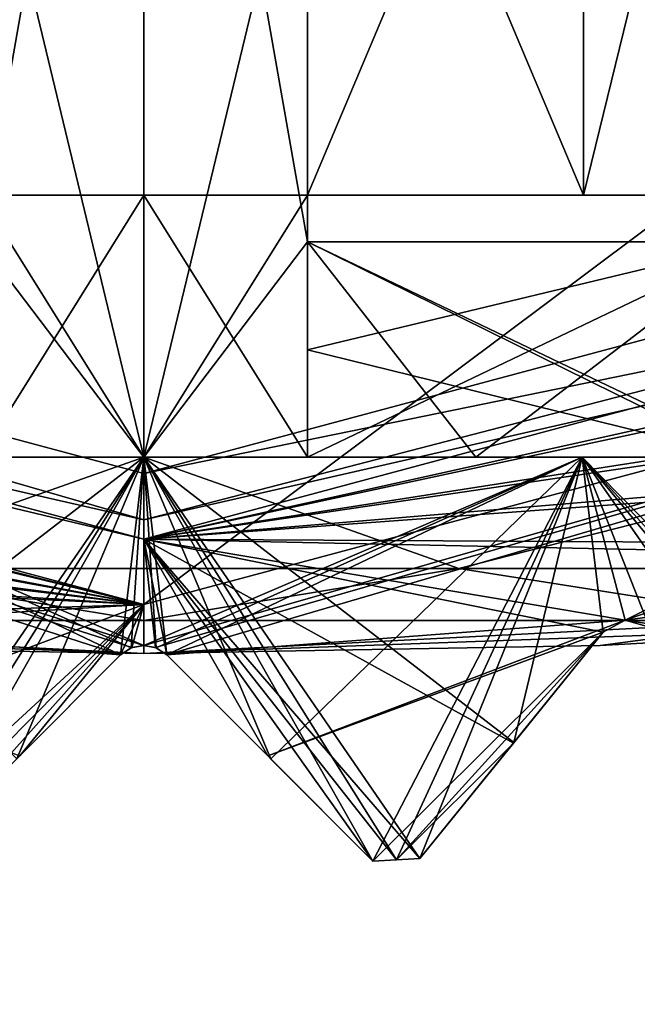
# Model space of a CAD drawing. Header units: millimetres. Extents: x -114 to 114, y -48 to 36.
# Tile 225 of 256: x 70.12 to 72.01, y -15.17 to -12.16. Entities that reach past the tile are written whole.
import ezdxf

# ---------------------------------------------------------------- set-up
doc = ezdxf.new("R2010")
doc.units = ezdxf.units.MM
doc.header["$LTSCALE"] = 65.185185
for name, color, linetype in [('2', 7, 'CONTINUOUS'), ('2786', 7, 'CONTINUOUS'), ('2841', 7, 'CONTINUOUS'), ('2842', 7, 'CONTINUOUS'), ('2932', 7, 'CONTINUOUS'), ('2934', 7, 'CONTINUOUS'), ('2935', 7, 'CONTINUOUS'), ('2964', 7, 'CONTINUOUS'), ('2965', 7, 'CONTINUOUS'), ('3010', 7, 'CONTINUOUS'), ('3011', 7, 'CONTINUOUS'), ('3036', 7, 'CONTINUOUS'), ('3037', 7, 'CONTINUOUS'), ('3038', 7, 'CONTINUOUS'), ('3041', 7, 'CONTINUOUS'), ('3042', 7, 'CONTINUOUS'), ('3214', 7, 'CONTINUOUS'), ('3215', 7, 'CONTINUOUS'), ('3216', 7, 'CONTINUOUS'), ('3217', 7, 'CONTINUOUS'), ('3218', 7, 'CONTINUOUS'), ('3219', 7, 'CONTINUOUS'), ('3220', 7, 'CONTINUOUS'), ('3221', 7, 'CONTINUOUS'), ('3222', 7, 'CONTINUOUS'), ('3223', 7, 'CONTINUOUS'), ('3226', 7, 'CONTINUOUS'), ('3227', 7, 'CONTINUOUS'), ('3228', 7, 'CONTINUOUS'), ('3229', 7, 'CONTINUOUS'), ('3231', 7, 'CONTINUOUS'), ('3232', 7, 'CONTINUOUS'), ('3236', 7, 'CONTINUOUS'), ('3237', 7, 'CONTINUOUS'), ('3286', 7, 'CONTINUOUS'), ('3287', 7, 'CONTINUOUS'), ('3306', 7, 'CONTINUOUS'), ('3308', 7, 'CONTINUOUS'), ('3309', 7, 'CONTINUOUS'), ('3314', 7, 'CONTINUOUS'), ('3315', 7, 'CONTINUOUS'), ('3451', 7, 'CONTINUOUS'), ('3460', 7, 'CONTINUOUS')]:
    doc.layers.add(name, color=color, linetype=linetype)

msp = doc.modelspace()

# ---------------------------------------------------------------- linework, layer by layer
at = {"layer": '2', "linetype": 'CONTINUOUS'}
for points in [[(-11.6345, -6.8483, 92.5), (113, -35, 92.5), (-9.8, 0, 92.5), (-11.6345, -6.8483, 92.5)], [(-9.8, 0, 92.5), (113, -35, 92.5), (21.2746, -6.8475, 92.5), (-9.8, 0, 92.5)], [(29.3258, -4.2309, 92.5), (113, -35, 92.5), (30.7, 0, 92.5), (29.3258, -4.2309, 92.5)], [(113, -35, 92.5), (68.2746, -6.8475, 92.5), (30.7, 0, 92.5), (113, -35, 92.5)], [(25.7254, -6.8475, 92.5), (113, -35, 92.5), (29.3258, -4.2309, 92.5), (25.7254, -6.8475, 92.5)], [(-16.6491, -11.8641, 92.5), (113, -35, 92.5), (-11.6345, -6.8483, 92.5), (-16.6491, -11.8641, 92.5)], [(21.2746, -6.8475, 92.5), (113, -35, 92.5), (25.7254, -6.8475, 92.5), (21.2746, -6.8475, 92.5)], [(68.2746, -6.8475, 92.5), (113, -35, 92.5), (72.7254, -6.8475, 92.5), (68.2746, -6.8475, 92.5)], [(-70.5, -8.7998, 92.5), (113, -35, 92.5), (-67.7807, -8.3691, 92.5), (-70.5, -8.7998, 92.5)], [(113, -35, 92.5), (-23.5, -13.7, 92.5), (-67.7807, -8.3691, 92.5), (113, -35, 92.5)], [(-113, -35, 92.5), (113, -35, 92.5), (-70.5, -8.7998, 92.5), (-113, -35, 92.5)], [(-23.5, -13.7, 92.5), (113, -35, 92.5), (-16.6491, -11.8641, 92.5), (-23.5, -13.7, 92.5)]]:
    msp.add_3dface(points, dxfattribs=at)
at = {"layer": '2786', "linetype": 'CONTINUOUS'}
for points in [[(110.5, -32.5, 90), (-50.5, -32.5, 90), (72.7254, -6.8475, 90), (110.5, -32.5, 90)], [(-50.5, -32.5, 90), (68.2746, -6.8475, 90), (72.7254, -6.8475, 90), (-50.5, -32.5, 90)]]:
    msp.add_3dface(points, dxfattribs=at)
at = {"layer": '2841', "linetype": 'CONTINUOUS'}
msp.add_3dface([(70.5, -13.55, 110), (77.2706, -11.7372, 110), (63.7294, -11.7372, 110), (70.5, -13.55, 110)], dxfattribs=at)
at = {"layer": '2842', "linetype": 'CONTINUOUS'}
for points in [[(77.4751, -12.081, 93), (70.5, -13.95, 93), (76.1249, -9.7428, 93), (77.4751, -12.081, 93)], [(76.1249, -9.7428, 93), (70.5, -13.95, 93), (70.5, -11.25, 93), (76.1249, -9.7428, 93)], [(70.5, -13.95, 93), (63.5249, -12.081, 93), (70.5, -11.25, 93), (70.5, -13.95, 93)]]:
    msp.add_3dface(points, dxfattribs=at)
at = {"layer": '2932', "linetype": 'CONTINUOUS'}
for points in [[(71.6309, -14.3714, 95.6877), (71.3439, -14.7258, 93.8), (71.904, -14.0342, 95.7939), (71.6309, -14.3714, 95.6877)], [(71.904, -14.0342, 95.7939), (71.3439, -14.7258, 93.8), (71.6295, -14.3731, 93.4674), (71.904, -14.0342, 95.7939)], [(71.904, -14.0342, 93.1543), (71.904, -14.0342, 95.7939), (71.6295, -14.3731, 93.4674), (71.904, -14.0342, 93.1543)], [(71.3439, -14.7258, 95.6033), (71.3439, -14.7258, 93.8), (71.6309, -14.3714, 95.6877), (71.3439, -14.7258, 95.6033)]]:
    msp.add_3dface(points, dxfattribs=at)
at = {"layer": '2934', "linetype": 'CONTINUOUS'}
for points in [[(70.1121, -14.4213, 95.5216), (69.8, -14.7334, 93.8), (70.4293, -14.1041, 95.5007), (70.1121, -14.4213, 95.5216)], [(70.4293, -14.1041, 95.5007), (69.8, -14.7334, 93.8), (70.121, -14.4124, 93.4674), (70.4293, -14.1041, 95.5007)], [(70.4293, -14.1041, 93.1543), (70.4293, -14.1041, 95.5007), (70.121, -14.4124, 93.4674), (70.4293, -14.1041, 93.1543)]]:
    msp.add_3dface(points, dxfattribs=at)
at = {"layer": '2935', "linetype": 'CONTINUOUS'}
for points in [[(70.5707, -14.1041, 95.5007), (70.5707, -14.1041, 93.1543), (71.2, -14.7334, 93.8), (70.5707, -14.1041, 95.5007)], [(71.2, -14.7334, 93.8), (70.5707, -14.1041, 93.1543), (70.8791, -14.4125, 93.4675), (71.2, -14.7334, 93.8)], [(70.8879, -14.4213, 95.5216), (70.5707, -14.1041, 95.5007), (71.2, -14.7334, 93.8), (70.8879, -14.4213, 95.5216)], [(71.2, -14.7334, 95.5707), (70.8879, -14.4213, 95.5216), (71.2, -14.7334, 93.8), (71.2, -14.7334, 95.5707)]]:
    msp.add_3dface(points, dxfattribs=at)
at = {"layer": '2964', "linetype": 'CONTINUOUS'}
for points in [[(70.5, -13.95, 93), (77.4751, -12.081, 93), (70.5, -14.0748, 93.1248), (70.5, -13.95, 93)], [(70.5, -14.0748, 93.1248), (77.4751, -12.081, 93), (70.536, -14.0815, 93.1316), (70.5, -14.0748, 93.1248)], [(77.4751, -12.081, 93), (70.5707, -14.1041, 93.1543), (70.536, -14.0815, 93.1316), (77.4751, -12.081, 93)], [(70.5707, -14.1041, 93.1543), (77.4751, -12.081, 93), (71.9712, -13.9977, 93.1248), (70.5707, -14.1041, 93.1543)], [(77.4751, -12.081, 93), (72.0446, -14.0194, 93.1543), (71.9712, -13.9977, 93.1248), (77.4751, -12.081, 93)], [(70.8791, -14.4125, 93.4675), (70.5707, -14.1041, 93.1543), (71.9712, -13.9977, 93.1248), (70.8791, -14.4125, 93.4675)], [(71.904, -14.0342, 93.1543), (70.8791, -14.4125, 93.4675), (71.9712, -13.9977, 93.1248), (71.904, -14.0342, 93.1543)], [(71.904, -14.0342, 93.1543), (71.2, -14.7334, 93.8), (70.8791, -14.4125, 93.4675), (71.904, -14.0342, 93.1543)], [(71.2, -14.7334, 93.8), (71.904, -14.0342, 93.1543), (71.272, -14.7298, 93.8), (71.2, -14.7334, 93.8)], [(71.904, -14.0342, 93.1543), (71.6295, -14.3731, 93.4674), (71.272, -14.7298, 93.8), (71.904, -14.0342, 93.1543)], [(71.6295, -14.3731, 93.4674), (71.3439, -14.7258, 93.8), (71.272, -14.7298, 93.8), (71.6295, -14.3731, 93.4674)]]:
    msp.add_3dface(points, dxfattribs=at)
at = {"layer": '2965', "linetype": 'CONTINUOUS'}
for points in [[(63.5249, -12.081, 93), (70.5, -13.95, 93), (63.4626, -12.1891, 93.1248), (63.5249, -12.081, 93)], [(70.5, -13.95, 93), (63.5092, -12.2499, 93.1543), (63.4626, -12.1891, 93.1248), (70.5, -13.95, 93)], [(63.5092, -12.2499, 93.1543), (70.5, -13.95, 93), (64.7752, -12.858, 93.1248), (63.5092, -12.2499, 93.1543)], [(70.5, -13.95, 93), (64.8279, -12.9135, 93.1543), (64.7752, -12.858, 93.1248), (70.5, -13.95, 93)], [(64.8279, -12.9135, 93.1543), (70.5, -13.95, 93), (66.1506, -13.3859, 93.1248), (64.8279, -12.9135, 93.1543)], [(70.5, -13.95, 93), (66.2088, -13.4356, 93.1543), (66.1506, -13.3859, 93.1248), (70.5, -13.95, 93)], [(66.2088, -13.4356, 93.1543), (70.5, -13.95, 93), (67.5736, -13.7672, 93.1248), (66.2088, -13.4356, 93.1543)], [(70.5, -13.95, 93), (67.6368, -13.8106, 93.1543), (67.5736, -13.7672, 93.1248), (70.5, -13.95, 93)], [(67.6368, -13.8106, 93.1543), (70.5, -13.95, 93), (69.0287, -13.9977, 93.1248), (67.6368, -13.8106, 93.1543)], [(70.5, -13.95, 93), (69.096, -14.0342, 93.1543), (69.0287, -13.9977, 93.1248), (70.5, -13.95, 93)], [(69.096, -14.0342, 93.1543), (70.5, -13.95, 93), (69.3705, -14.3732, 93.4675), (69.096, -14.0342, 93.1543)], [(70.5, -13.95, 93), (69.6561, -14.7258, 93.8), (69.3705, -14.3732, 93.4675), (70.5, -13.95, 93)], [(69.6561, -14.7258, 93.8), (70.5, -13.95, 93), (69.728, -14.7298, 93.8), (69.6561, -14.7258, 93.8)], [(70.5, -13.95, 93), (69.8, -14.7334, 93.8), (69.728, -14.7298, 93.8), (70.5, -13.95, 93)], [(69.8, -14.7334, 93.8), (70.5, -13.95, 93), (70.121, -14.4124, 93.4674), (69.8, -14.7334, 93.8)], [(70.5, -13.95, 93), (70.4293, -14.1041, 93.1543), (70.121, -14.4124, 93.4674), (70.5, -13.95, 93)], [(70.4293, -14.1041, 93.1543), (70.5, -13.95, 93), (70.464, -14.0815, 93.1316), (70.4293, -14.1041, 93.1543)], [(70.5, -13.95, 93), (70.5, -14.0748, 93.1248), (70.464, -14.0815, 93.1316), (70.5, -13.95, 93)]]:
    msp.add_3dface(points, dxfattribs=at)
at = {"layer": '3010', "linetype": 'CONTINUOUS'}
for points in [[(71.904, -14.0342, 95.7939), (71.904, -14.0342, 93.1543), (71.9712, -13.9977, 93.1248), (71.904, -14.0342, 95.7939)], [(71.904, -14.0342, 95.7939), (71.9712, -13.9977, 93.1248), (71.9704, -13.9978, 95.8239), (71.904, -14.0342, 95.7939)], [(71.9712, -13.9977, 93.1248), (72.0446, -14.0194, 93.1543), (71.9704, -13.9978, 95.8239), (71.9712, -13.9977, 93.1248)], [(72.0446, -14.0194, 93.1543), (72.0446, -14.0194, 95.8593), (71.9704, -13.9978, 95.8239), (72.0446, -14.0194, 93.1543)]]:
    msp.add_3dface(points, dxfattribs=at)
at = {"layer": '3011', "linetype": 'CONTINUOUS'}
for points in [[(70.4293, -14.1041, 95.5007), (70.4293, -14.1041, 93.1543), (70.464, -14.0815, 93.1316), (70.4293, -14.1041, 95.5007)], [(70.4293, -14.1041, 95.5007), (70.464, -14.0815, 93.1316), (70.4617, -14.0824, 95.5002), (70.4293, -14.1041, 95.5007)], [(70.464, -14.0815, 93.1316), (70.5, -14.0748, 93.1248), (70.4617, -14.0824, 95.5002), (70.464, -14.0815, 93.1316)], [(70.4617, -14.0824, 95.5002), (70.5, -14.0748, 93.1248), (70.5, -14.0748, 95.5), (70.4617, -14.0824, 95.5002)], [(70.5, -14.0748, 93.1248), (70.536, -14.0815, 93.1316), (70.5, -14.0748, 95.5), (70.5, -14.0748, 93.1248)], [(70.5, -14.0748, 95.5), (70.536, -14.0815, 93.1316), (70.5383, -14.0824, 95.5002), (70.5, -14.0748, 95.5)], [(70.536, -14.0815, 93.1316), (70.5707, -14.1041, 93.1543), (70.5383, -14.0824, 95.5002), (70.536, -14.0815, 93.1316)], [(70.5707, -14.1041, 93.1543), (70.5707, -14.1041, 95.5007), (70.5383, -14.0824, 95.5002), (70.5707, -14.1041, 93.1543)]]:
    msp.add_3dface(points, dxfattribs=at)
at = {"layer": '3036', "linetype": 'CONTINUOUS'}
for points in [[(71.3439, -14.7258, 95.6033), (71.6309, -14.3714, 95.6877), (70.5, -13.5, 95.5), (71.3439, -14.7258, 95.6033)], [(71.3439, -14.7258, 95.6033), (70.5, -13.5, 95.5), (71.2721, -14.7298, 95.5862), (71.3439, -14.7258, 95.6033)], [(70.5, -13.5, 95.5), (71.6309, -14.3714, 95.6877), (71.8395, -13.5, 95.7664), (70.5, -13.5, 95.5)], [(70.5707, -14.1041, 95.5007), (70.8879, -14.4213, 95.5216), (70.5, -13.5, 95.5), (70.5707, -14.1041, 95.5007)], [(70.5383, -14.0824, 95.5002), (70.5707, -14.1041, 95.5007), (70.5, -13.5, 95.5), (70.5383, -14.0824, 95.5002)], [(70.8879, -14.4213, 95.5216), (71.2, -14.7334, 95.5707), (70.5, -13.5, 95.5), (70.8879, -14.4213, 95.5216)], [(70.5, -13.5, 95.5), (71.2, -14.7334, 95.5707), (71.2721, -14.7298, 95.5862), (70.5, -13.5, 95.5)], [(70.5, -14.0748, 95.5), (70.5383, -14.0824, 95.5002), (70.5, -13.5, 95.5), (70.5, -14.0748, 95.5)], [(70.5, -13.5, 102.5), (71.8395, -13.5, 102.2336), (70.5, -14.0748, 102.5), (70.5, -13.5, 102.5)], [(70.5, -14.0748, 102.5), (71.8395, -13.5, 102.2336), (70.5383, -14.0824, 102.4998), (70.5, -14.0748, 102.5)], [(70.5383, -14.0824, 102.4998), (71.8395, -13.5, 102.2336), (70.5707, -14.1041, 102.4993), (70.5383, -14.0824, 102.4998)], [(70.5707, -14.1041, 102.4993), (71.8395, -13.5, 102.2336), (70.8879, -14.4213, 102.4784), (70.5707, -14.1041, 102.4993)], [(70.8879, -14.4213, 102.4784), (71.8395, -13.5, 102.2336), (71.2, -14.7334, 102.4293), (70.8879, -14.4213, 102.4784)], [(71.2, -14.7334, 102.4293), (71.8395, -13.5, 102.2336), (71.2721, -14.7298, 102.4138), (71.2, -14.7334, 102.4293)], [(71.2721, -14.7298, 102.4138), (71.8395, -13.5, 102.2336), (71.3439, -14.7258, 102.3967), (71.2721, -14.7298, 102.4138)], [(71.3439, -14.7258, 102.3967), (71.8395, -13.5, 102.2336), (71.6309, -14.3714, 102.3123), (71.3439, -14.7258, 102.3967)], [(71.6309, -14.3714, 95.6877), (71.904, -14.0342, 95.7939), (71.8395, -13.5, 95.7664), (71.6309, -14.3714, 95.6877)], [(71.6309, -14.3714, 102.3123), (71.8395, -13.5, 102.2336), (71.904, -14.0342, 102.2061), (71.6309, -14.3714, 102.3123)], [(71.8395, -13.5, 95.7664), (72.8785, -14.557, 96.4324), (72.975, -13.5, 96.5252), (71.8395, -13.5, 95.7664)], [(72.8785, -14.557, 96.4324), (71.8395, -13.5, 95.7664), (72.8082, -14.5683, 96.369), (72.8785, -14.557, 96.4324)], [(71.904, -14.0342, 95.7939), (71.9704, -13.9978, 95.8239), (71.8395, -13.5, 95.7664), (71.904, -14.0342, 95.7939)], [(72.0446, -14.0194, 95.8593), (72.4089, -14.3144, 96.0664), (71.8395, -13.5, 95.7664), (72.0446, -14.0194, 95.8593)], [(71.9704, -13.9978, 95.8239), (72.0446, -14.0194, 95.8593), (71.8395, -13.5, 95.7664), (71.9704, -13.9978, 95.8239)], [(72.4089, -14.3144, 96.0664), (72.7362, -14.5795, 96.3075), (71.8395, -13.5, 95.7664), (72.4089, -14.3144, 96.0664)], [(71.8395, -13.5, 95.7664), (72.7362, -14.5795, 96.3075), (72.8082, -14.5683, 96.369), (71.8395, -13.5, 95.7664)], [(71.8395, -13.5, 102.2336), (72.975, -13.5, 101.4748), (71.9704, -13.9978, 102.1761), (71.8395, -13.5, 102.2336)], [(71.904, -14.0342, 102.2061), (71.8395, -13.5, 102.2336), (71.9704, -13.9978, 102.1761), (71.904, -14.0342, 102.2061)], [(71.9704, -13.9978, 102.1761), (72.975, -13.5, 101.4748), (72.0446, -14.0194, 102.1407), (71.9704, -13.9978, 102.1761)]]:
    msp.add_3dface(points, dxfattribs=at)
at = {"layer": '3037', "linetype": 'CONTINUOUS'}
for points in [[(69.1605, -13.5, 95.7664), (70.5, -13.5, 95.5), (68.2019, -13.5, 96.7019), (69.1605, -13.5, 95.7664)], [(68.2019, -13.5, 96.7019), (70.5, -13.5, 95.5), (70.5, -13.5, 95.75), (68.2019, -13.5, 96.7019)], [(70.5, -13.5, 102.25), (69.1605, -13.5, 102.2336), (68.2019, -13.5, 101.2981), (70.5, -13.5, 102.25)], [(70.5, -13.5, 102.5), (69.1605, -13.5, 102.2336), (70.5, -13.5, 102.25), (70.5, -13.5, 102.5)], [(70.5, -13.5, 95.5), (71.8395, -13.5, 95.7664), (70.5, -13.5, 95.75), (70.5, -13.5, 95.5)], [(70.5, -13.5, 95.75), (71.8395, -13.5, 95.7664), (72.7981, -13.5, 96.7019), (70.5, -13.5, 95.75)], [(71.8395, -13.5, 102.2336), (70.5, -13.5, 102.5), (72.7981, -13.5, 101.2981), (71.8395, -13.5, 102.2336)], [(72.7981, -13.5, 101.2981), (70.5, -13.5, 102.5), (70.5, -13.5, 102.25), (72.7981, -13.5, 101.2981)], [(71.8395, -13.5, 95.7664), (72.975, -13.5, 96.5252), (72.7981, -13.5, 96.7019), (71.8395, -13.5, 95.7664)], [(72.975, -13.5, 101.4748), (71.8395, -13.5, 102.2336), (72.7981, -13.5, 101.2981), (72.975, -13.5, 101.4748)]]:
    msp.add_3dface(points, dxfattribs=at)
at = {"layer": '3038', "linetype": 'CONTINUOUS'}
for points in [[(70.5, -10, 96.35), (70.5, -13.5, 96.35), (71, -12.843, 96.3976), (70.5, -10, 96.35)], [(70.5, -10, 96.35), (71, -12.843, 96.3976), (71, -11.4253, 96.3976), (70.5, -10, 96.35)], [(70.5, -13.5, 101.65), (70.5, -10, 101.65), (71, -11.4253, 101.6024), (70.5, -13.5, 101.65)], [(71, -12.843, 101.6024), (70.5, -13.5, 101.65), (71, -11.4253, 101.6024), (71, -12.843, 101.6024)], [(70.5, -13.5, 96.35), (71.5141, -13.5, 96.5517), (71, -12.843, 96.3976), (70.5, -13.5, 96.35)], [(71.5141, -13.5, 101.4483), (70.5, -13.5, 101.65), (71, -12.843, 101.6024), (71.5141, -13.5, 101.4483)], [(72.3738, -12.843, 100.8738), (71.5141, -13.5, 101.4483), (71, -12.843, 101.6024), (72.3738, -12.843, 100.8738)], [(71.5141, -13.5, 96.5517), (72.3738, -13.5, 97.1262), (71, -12.843, 96.3976), (71.5141, -13.5, 96.5517)], [(71, -12.843, 96.3976), (72.3738, -13.5, 97.1262), (72.3738, -12.843, 97.1262), (71, -12.843, 96.3976)], [(72.3738, -13.5, 100.8738), (71.5141, -13.5, 101.4483), (72.3738, -12.843, 100.8738), (72.3738, -13.5, 100.8738)]]:
    msp.add_3dface(points, dxfattribs=at)
at = {"layer": '3041', "linetype": 'CONTINUOUS'}
for points in [[(70.1121, -14.4213, 95.5216), (70.4293, -14.1041, 95.5007), (69.1605, -13.5, 95.7664), (70.1121, -14.4213, 95.5216)], [(70.4293, -14.1041, 95.5007), (70.4617, -14.0824, 95.5002), (69.1605, -13.5, 95.7664), (70.4293, -14.1041, 95.5007)], [(70.4617, -14.0824, 95.5002), (70.5, -14.0748, 95.5), (69.1605, -13.5, 95.7664), (70.4617, -14.0824, 95.5002)], [(70.5, -14.0748, 95.5), (70.5, -13.5, 95.5), (69.1605, -13.5, 95.7664), (70.5, -14.0748, 95.5)], [(69.1605, -13.5, 102.2336), (70.5, -13.5, 102.5), (69.3691, -14.3714, 102.3123), (69.1605, -13.5, 102.2336)], [(69.3691, -14.3714, 102.3123), (70.5, -13.5, 102.5), (69.6561, -14.7258, 102.3967), (69.3691, -14.3714, 102.3123)], [(69.6561, -14.7258, 102.3967), (70.5, -13.5, 102.5), (69.7279, -14.7298, 102.4138), (69.6561, -14.7258, 102.3967)], [(69.7279, -14.7298, 102.4138), (70.5, -13.5, 102.5), (69.8, -14.7334, 102.4293), (69.7279, -14.7298, 102.4138)], [(69.8, -14.7334, 102.4293), (70.5, -13.5, 102.5), (70.1121, -14.4213, 102.4784), (69.8, -14.7334, 102.4293)], [(70.1121, -14.4213, 102.4784), (70.5, -13.5, 102.5), (70.4293, -14.1041, 102.4993), (70.1121, -14.4213, 102.4784)], [(70.4293, -14.1041, 102.4993), (70.5, -13.5, 102.5), (70.4617, -14.0824, 102.4998), (70.4293, -14.1041, 102.4993)], [(70.5, -13.5, 102.5), (70.5, -14.0748, 102.5), (70.4617, -14.0824, 102.4998), (70.5, -13.5, 102.5)]]:
    msp.add_3dface(points, dxfattribs=at)
at = {"layer": '3042', "linetype": 'CONTINUOUS'}
for points in [[(70.5, -13.5, 96.35), (70.5, -10, 96.35), (70, -11.4253, 96.3976), (70.5, -13.5, 96.35)], [(70.5, -10, 101.65), (70.5, -13.5, 101.65), (70, -12.843, 101.6024), (70.5, -10, 101.65)], [(70.5, -10, 101.65), (70, -12.843, 101.6024), (70, -11.4253, 101.6024), (70.5, -10, 101.65)], [(70, -12.843, 96.3976), (70.5, -13.5, 96.35), (70, -11.4253, 96.3976), (70, -12.843, 96.3976)], [(69.4859, -13.5, 96.5517), (70.5, -13.5, 96.35), (70, -12.843, 96.3976), (69.4859, -13.5, 96.5517)], [(70.5, -13.5, 101.65), (69.4859, -13.5, 101.4483), (70, -12.843, 101.6024), (70.5, -13.5, 101.65)]]:
    msp.add_3dface(points, dxfattribs=at)
at = {"layer": '3214', "linetype": 'CONTINUOUS'}
for points in [[(70.5, -13.75, 109.5), (77.5374, -12.1892, 109.1752), (77.375, -11.9078, 109.5), (70.5, -13.75, 109.5)], [(77.4908, -12.2499, 109.1457), (77.5374, -12.1892, 109.1752), (70.5, -13.75, 109.5), (77.4908, -12.2499, 109.1457)], [(76.2247, -12.858, 109.1752), (77.4908, -12.2499, 109.1457), (70.5, -13.75, 109.5), (76.2247, -12.858, 109.1752)], [(76.1721, -12.9135, 109.1457), (76.2247, -12.858, 109.1752), (70.5, -13.75, 109.5), (76.1721, -12.9135, 109.1457)], [(74.8493, -13.3859, 109.1752), (76.1721, -12.9135, 109.1457), (70.5, -13.75, 109.5), (74.8493, -13.3859, 109.1752)], [(74.7912, -13.4356, 109.1457), (74.8493, -13.3859, 109.1752), (70.5, -13.75, 109.5), (74.7912, -13.4356, 109.1457)], [(74.7912, -13.4356, 109.1457), (70.5, -13.75, 109.5), (73.4263, -13.7672, 109.1752), (74.7912, -13.4356, 109.1457)], [(70.879, -14.4124, 108.8326), (71.2, -14.7334, 108.5), (70.5, -13.75, 109.5), (70.879, -14.4124, 108.8326)], [(70.5, -13.75, 109.5), (71.2, -14.7334, 108.5), (71.272, -14.7298, 108.5), (70.5, -13.75, 109.5)], [(70.5707, -14.1041, 109.1457), (70.879, -14.4124, 108.8326), (70.5, -13.75, 109.5), (70.5707, -14.1041, 109.1457)], [(70.536, -14.0815, 109.1684), (70.5707, -14.1041, 109.1457), (70.5, -13.75, 109.5), (70.536, -14.0815, 109.1684)], [(70.5, -14.0748, 109.1752), (70.536, -14.0815, 109.1684), (70.5, -13.75, 109.5), (70.5, -14.0748, 109.1752)], [(73.4263, -13.7672, 109.1752), (70.5, -13.75, 109.5), (73.3632, -13.8106, 109.1457), (73.4263, -13.7672, 109.1752)], [(73.3632, -13.8106, 109.1457), (70.5, -13.75, 109.5), (71.9712, -13.9977, 109.1752), (73.3632, -13.8106, 109.1457)], [(71.9712, -13.9977, 109.1752), (70.5, -13.75, 109.5), (71.904, -14.0342, 109.1457), (71.9712, -13.9977, 109.1752)], [(71.904, -14.0342, 109.1457), (70.5, -13.75, 109.5), (71.6295, -14.3731, 108.8326), (71.904, -14.0342, 109.1457)], [(71.6295, -14.3731, 108.8326), (70.5, -13.75, 109.5), (71.3439, -14.7258, 108.5), (71.6295, -14.3731, 108.8326)], [(71.3439, -14.7258, 108.5), (70.5, -13.75, 109.5), (71.272, -14.7298, 108.5), (71.3439, -14.7258, 108.5)], [(73.1257, -14.1763, 108.8326), (73.3632, -13.8106, 109.1457), (71.9712, -13.9977, 109.1752), (73.1257, -14.1763, 108.8326)], [(72.0446, -14.0194, 109.1457), (73.1257, -14.1763, 108.8326), (71.9712, -13.9977, 109.1752), (72.0446, -14.0194, 109.1457)]]:
    msp.add_3dface(points, dxfattribs=at)
at = {"layer": '3215', "linetype": 'CONTINUOUS'}
for points in [[(70.5, -13.75, 109.5), (77.375, -11.9078, 109.5), (70.5, -13.75, 109.8), (70.5, -13.75, 109.5)], [(70.5, -13.75, 109.8), (77.375, -11.9078, 109.5), (77.375, -11.9078, 109.8), (70.5, -13.75, 109.8)]]:
    msp.add_3dface(points, dxfattribs=at)
at = {"layer": '3216', "linetype": 'CONTINUOUS'}
for points in [[(70.5, -14.0748, 109.1752), (70.5, -13.75, 109.5), (63.625, -11.9078, 109.5), (70.5, -14.0748, 109.1752)], [(70.5, -14.0748, 109.1752), (63.625, -11.9078, 109.5), (70.464, -14.0815, 109.1684), (70.5, -14.0748, 109.1752)], [(70.464, -14.0815, 109.1684), (63.625, -11.9078, 109.5), (70.4293, -14.1041, 109.1457), (70.464, -14.0815, 109.1684)], [(70.4293, -14.1041, 109.1457), (63.625, -11.9078, 109.5), (69.0287, -13.9977, 109.1752), (70.4293, -14.1041, 109.1457)], [(70.1209, -14.4125, 108.8325), (70.4293, -14.1041, 109.1457), (69.0287, -13.9977, 109.1752), (70.1209, -14.4125, 108.8325)]]:
    msp.add_3dface(points, dxfattribs=at)
at = {"layer": '3217', "linetype": 'CONTINUOUS'}
for points in [[(70.5, -13.75, 109.5), (70.5, -13.75, 109.8), (63.625, -11.9078, 109.8), (70.5, -13.75, 109.5)], [(63.625, -11.9078, 109.5), (70.5, -13.75, 109.5), (63.625, -11.9078, 109.8), (63.625, -11.9078, 109.5)]]:
    msp.add_3dface(points, dxfattribs=at)
at = {"layer": '3218', "linetype": 'CONTINUOUS'}
for points in [[(77.2706, -11.7372, 110), (70.5, -13.55, 110), (76.4405, -12.3355, 109.9414), (77.2706, -11.7372, 110)], [(70.5, -13.75, 109.8), (77.375, -11.9078, 109.8), (70.5, -13.6914, 109.9414), (70.5, -13.75, 109.8)], [(77.375, -11.9078, 109.8), (76.4405, -12.3355, 109.9414), (70.5, -13.6914, 109.9414), (77.375, -11.9078, 109.8)], [(76.4405, -12.3355, 109.9414), (70.5, -13.55, 110), (70.5, -13.6914, 109.9414), (76.4405, -12.3355, 109.9414)]]:
    msp.add_3dface(points, dxfattribs=at)
at = {"layer": '3219', "linetype": 'CONTINUOUS'}
for points in [[(70.5, -13.55, 110), (63.7294, -11.7372, 110), (70.5, -13.6914, 109.9414), (70.5, -13.55, 110)], [(70.5, -13.6914, 109.9414), (63.7294, -11.7372, 110), (64.5595, -12.3355, 109.9414), (70.5, -13.6914, 109.9414)], [(63.625, -11.9078, 109.8), (70.5, -13.75, 109.8), (64.5595, -12.3355, 109.9414), (63.625, -11.9078, 109.8)], [(70.5, -13.75, 109.8), (70.5, -13.6914, 109.9414), (64.5595, -12.3355, 109.9414), (70.5, -13.75, 109.8)]]:
    msp.add_3dface(points, dxfattribs=at)
at = {"layer": '3220', "linetype": 'CONTINUOUS'}
for points in [[(69.1059, -14.0747, 99), (70.5, -14.1, 99), (67.7137, -13.9987, 99), (69.1059, -14.0747, 99)], [(67.7137, -13.9987, 99), (70.5, -14.1, 99), (68.5298, -13.9987, 100.9702), (67.7137, -13.9987, 99)], [(68.5298, -13.9987, 100.9702), (70.5, -14.1, 99), (70.5, -13.9987, 101.7863), (68.5298, -13.9987, 100.9702)], [(70.5, -13.9987, 101.7863), (70.5, -14.1, 99), (72.4702, -13.9987, 100.9702), (70.5, -13.9987, 101.7863)], [(72.4702, -13.9987, 100.9702), (70.5, -14.1, 99), (71.8941, -14.0747, 99), (72.4702, -13.9987, 100.9702)], [(73.2863, -13.9987, 99), (72.4702, -13.9987, 100.9702), (71.8941, -14.0747, 99), (73.2863, -13.9987, 99)]]:
    msp.add_3dface(points, dxfattribs=at)
at = {"layer": '3221', "linetype": 'CONTINUOUS'}
for points in [[(70.5, -13.5, 102.25), (68.2019, -13.5, 101.2981), (69.5371, -13.8405, 101.9637), (70.5, -13.5, 102.25)], [(71.4629, -13.8405, 101.9637), (70.5, -13.5, 102.25), (69.5371, -13.8405, 101.9637), (71.4629, -13.8405, 101.9637)], [(72.7981, -13.5, 101.2981), (70.5, -13.5, 102.25), (71.4629, -13.8405, 101.9637), (72.7981, -13.5, 101.2981)], [(73.021, -13.8405, 100.8316), (72.7981, -13.5, 101.2981), (71.4629, -13.8405, 101.9637), (73.021, -13.8405, 100.8316)], [(68.5298, -13.9987, 100.9702), (70.5, -13.9987, 101.7863), (69.5371, -13.8405, 101.9637), (68.5298, -13.9987, 100.9702)], [(70.5, -13.9987, 101.7863), (71.4629, -13.8405, 101.9637), (69.5371, -13.8405, 101.9637), (70.5, -13.9987, 101.7863)], [(70.5, -13.9987, 101.7863), (72.4702, -13.9987, 100.9702), (71.4629, -13.8405, 101.9637), (70.5, -13.9987, 101.7863)], [(72.4702, -13.9987, 100.9702), (73.021, -13.8405, 100.8316), (71.4629, -13.8405, 101.9637), (72.4702, -13.9987, 100.9702)]]:
    msp.add_3dface(points, dxfattribs=at)
at = {"layer": '3222', "linetype": 'CONTINUOUS'}
for points in [[(70.5, -13.5, 96.35), (69.4859, -13.5, 96.5517), (70, -13.5, 96.4562), (70.5, -13.5, 96.35)], [(69.4859, -13.5, 101.4483), (70.5, -13.5, 101.65), (70, -13.5, 101.5438), (69.4859, -13.5, 101.4483)], [(70.5, -13.5, 97.1), (70.5, -13.5, 96.35), (70, -13.5, 96.4562), (70.5, -13.5, 97.1)], [(70, -13.5, 101.5438), (70.5, -13.5, 101.65), (70, -13.5, 100.833), (70, -13.5, 101.5438)], [(70, -13.5, 100.833), (70.5, -13.5, 101.65), (70.5, -13.5, 100.9), (70, -13.5, 100.833)], [(70, -13.5, 97.167), (70.5, -13.5, 97.1), (70, -13.5, 96.4562), (70, -13.5, 97.167)], [(71.5141, -13.5, 96.5517), (70.5, -13.5, 96.35), (71, -13.5, 96.4562), (71.5141, -13.5, 96.5517)], [(71, -13.5, 96.4562), (70.5, -13.5, 96.35), (71, -13.5, 97.167), (71, -13.5, 96.4562)], [(71, -13.5, 97.167), (70.5, -13.5, 96.35), (70.5, -13.5, 97.1), (71, -13.5, 97.167)], [(70.5, -13.5, 101.65), (71.5141, -13.5, 101.4483), (71, -13.5, 101.5438), (70.5, -13.5, 101.65)], [(70.5, -13.5, 100.9), (70.5, -13.5, 101.65), (71, -13.5, 101.5438), (70.5, -13.5, 100.9)], [(71, -13.5, 100.833), (70.5, -13.5, 100.9), (71, -13.5, 101.5438), (71, -13.5, 100.833)], [(71, -13.5, 101.5438), (71.5141, -13.5, 101.4483), (72.3332, -13.5, 100.8332), (71, -13.5, 101.5438)], [(72.3332, -13.5, 97.1668), (71.5141, -13.5, 96.5517), (71, -13.5, 96.4562), (72.3332, -13.5, 97.1668)], [(71.5141, -13.5, 101.4483), (72.3738, -13.5, 100.8738), (72.3332, -13.5, 100.8332), (71.5141, -13.5, 101.4483)], [(72.3738, -13.5, 97.1262), (71.5141, -13.5, 96.5517), (72.3332, -13.5, 97.1668), (72.3738, -13.5, 97.1262)]]:
    msp.add_3dface(points, dxfattribs=at)
at = {"layer": '3223', "linetype": 'CONTINUOUS'}
for points in [[(71, -12.843, 96.3976), (72.3738, -12.843, 97.1262), (71, -13.1725, 96.427), (71, -12.843, 96.3976)], [(72.3738, -12.843, 97.1262), (72.3332, -13.5, 97.1668), (71, -13.5, 96.4562), (72.3738, -12.843, 97.1262)], [(72.3738, -12.843, 97.1262), (71, -13.5, 96.4562), (71, -13.1725, 96.427), (72.3738, -12.843, 97.1262)]]:
    msp.add_3dface(points, dxfattribs=at)
at = {"layer": '3226', "linetype": 'CONTINUOUS'}
for points in [[(71, -12.7, 97.167), (71.8435, -12.7, 97.6565), (71, -10.7, 97.167), (71, -12.7, 97.167)], [(71, -10.7, 97.167), (71.8435, -12.7, 97.6565), (71.8435, -10.7, 97.6565), (71, -10.7, 97.167)], [(72.333, -12.7, 98.5), (72.333, -10.7, 98.5), (71.8435, -10.7, 97.6565), (72.333, -12.7, 98.5)], [(71.8435, -12.7, 97.6565), (72.333, -12.7, 98.5), (71.8435, -10.7, 97.6565), (71.8435, -12.7, 97.6565)]]:
    msp.add_3dface(points, dxfattribs=at)
at = {"layer": '3227', "linetype": 'CONTINUOUS'}
for points in [[(72.333, -12.7, 98.5), (68.667, -12.7, 98.5), (68.6, -12.7, 99), (72.333, -12.7, 98.5)], [(72.4, -12.7, 99), (72.333, -12.7, 98.5), (68.6, -12.7, 99), (72.4, -12.7, 99)], [(68.667, -12.7, 99.5), (72.4, -12.7, 99), (68.6, -12.7, 99), (68.667, -12.7, 99.5)], [(72.333, -12.7, 98.5), (71.8435, -12.7, 97.6565), (68.667, -12.7, 98.5), (72.333, -12.7, 98.5)], [(68.667, -12.7, 98.5), (71.8435, -12.7, 97.6565), (69.1565, -12.7, 97.6565), (68.667, -12.7, 98.5)], [(72.333, -12.7, 99.5), (72.4, -12.7, 99), (68.667, -12.7, 99.5), (72.333, -12.7, 99.5)], [(69.1565, -12.7, 100.3435), (72.333, -12.7, 99.5), (68.667, -12.7, 99.5), (69.1565, -12.7, 100.3435)], [(71.8435, -12.7, 97.6565), (71, -12.7, 97.167), (69.1565, -12.7, 97.6565), (71.8435, -12.7, 97.6565)], [(69.1565, -12.7, 97.6565), (71, -12.7, 97.167), (70, -12.7, 97.167), (69.1565, -12.7, 97.6565)], [(71.8435, -12.7, 100.3435), (72.333, -12.7, 99.5), (69.1565, -12.7, 100.3435), (71.8435, -12.7, 100.3435)], [(70, -12.7, 100.833), (71.8435, -12.7, 100.3435), (69.1565, -12.7, 100.3435), (70, -12.7, 100.833)], [(70, -12.7, 97.167), (71, -12.7, 97.167), (70.5, -12.7, 97.1), (70, -12.7, 97.167)], [(71, -12.7, 100.833), (71.8435, -12.7, 100.3435), (70, -12.7, 100.833), (71, -12.7, 100.833)], [(70.5, -12.7, 100.9), (71, -12.7, 100.833), (70, -12.7, 100.833), (70.5, -12.7, 100.9)]]:
    msp.add_3dface(points, dxfattribs=at)
at = {"layer": '3228', "linetype": 'CONTINUOUS'}
for points in [[(70.5, -14.1, 99), (69.1059, -14.0747, 99), (68.5298, -13.9987, 97.0298), (70.5, -14.1, 99)], [(70.5, -13.9987, 96.2137), (70.5, -14.1, 99), (68.5298, -13.9987, 97.0298), (70.5, -13.9987, 96.2137)], [(70.5, -14.1, 99), (73.2863, -13.9987, 99), (71.8941, -14.0747, 99), (70.5, -14.1, 99)], [(73.2863, -13.9987, 99), (70.5, -14.1, 99), (72.4702, -13.9987, 97.0298), (73.2863, -13.9987, 99)], [(72.4702, -13.9987, 97.0298), (70.5, -14.1, 99), (70.5, -13.9987, 96.2137), (72.4702, -13.9987, 97.0298)]]:
    msp.add_3dface(points, dxfattribs=at)
at = {"layer": '3229', "linetype": 'CONTINUOUS'}
for points in [[(68.2019, -13.5, 96.7019), (70.5, -13.5, 95.75), (69.5371, -13.8405, 96.0363), (68.2019, -13.5, 96.7019)], [(69.5371, -13.8405, 96.0363), (70.5, -13.5, 95.75), (71.4629, -13.8405, 96.0363), (69.5371, -13.8405, 96.0363)], [(70.5, -13.5, 95.75), (72.7981, -13.5, 96.7019), (71.4629, -13.8405, 96.0363), (70.5, -13.5, 95.75)], [(71.4629, -13.8405, 96.0363), (72.7981, -13.5, 96.7019), (73.021, -13.8405, 97.1684), (71.4629, -13.8405, 96.0363)], [(70.5, -13.9987, 96.2137), (68.5298, -13.9987, 97.0298), (69.5371, -13.8405, 96.0363), (70.5, -13.9987, 96.2137)], [(70.5, -13.9987, 96.2137), (69.5371, -13.8405, 96.0363), (71.4629, -13.8405, 96.0363), (70.5, -13.9987, 96.2137)], [(72.4702, -13.9987, 97.0298), (70.5, -13.9987, 96.2137), (71.4629, -13.8405, 96.0363), (72.4702, -13.9987, 97.0298)], [(72.4702, -13.9987, 97.0298), (71.4629, -13.8405, 96.0363), (73.021, -13.8405, 97.1684), (72.4702, -13.9987, 97.0298)]]:
    msp.add_3dface(points, dxfattribs=at)
at = {"layer": '3231', "linetype": 'CONTINUOUS'}
for points in [[(71, -11.4253, 96.3976), (71, -12.7, 97.167), (71, -10.7, 97.167), (71, -11.4253, 96.3976)], [(71, -11.4253, 96.3976), (71, -12.843, 96.3976), (71, -12.7, 97.167), (71, -11.4253, 96.3976)], [(71, -12.843, 96.3976), (71, -13.1725, 96.427), (71, -12.7, 97.167), (71, -12.843, 96.3976)], [(71, -13.5, 96.4562), (71, -13.5, 97.167), (71, -12.7, 97.167), (71, -13.5, 96.4562)], [(71, -13.1725, 96.427), (71, -13.5, 96.4562), (71, -12.7, 97.167), (71, -13.1725, 96.427)]]:
    msp.add_3dface(points, dxfattribs=at)
at = {"layer": '3232', "linetype": 'CONTINUOUS'}
for points in [[(70.5, -13.5, 97.1), (70, -13.5, 97.167), (70.5, -12.7, 97.1), (70.5, -13.5, 97.1)], [(70, -13.5, 97.167), (70, -12.7, 97.167), (70.5, -12.7, 97.1), (70, -13.5, 97.167)], [(71, -13.5, 97.167), (70.5, -13.5, 97.1), (71, -12.7, 97.167), (71, -13.5, 97.167)], [(71, -12.7, 97.167), (70.5, -13.5, 97.1), (70.5, -12.7, 97.1), (71, -12.7, 97.167)]]:
    msp.add_3dface(points, dxfattribs=at)
at = {"layer": '3236', "linetype": 'CONTINUOUS'}
for points in [[(71, -10.7, 101.3331), (71, -10.7, 100.833), (71, -12.7, 100.833), (71, -10.7, 101.3331)], [(71, -10.7, 101.3331), (71, -12.7, 100.833), (71, -11.0556, 101.4653), (71, -10.7, 101.3331)], [(71, -12.7, 100.833), (71, -11.4253, 101.6024), (71, -11.0556, 101.4653), (71, -12.7, 100.833)], [(71, -12.843, 101.6024), (71, -11.4253, 101.6024), (71, -12.7, 100.833), (71, -12.843, 101.6024)], [(71, -13.5, 100.833), (71, -12.843, 101.6024), (71, -12.7, 100.833), (71, -13.5, 100.833)], [(71, -12.843, 101.6024), (71, -13.5, 100.833), (71, -13.1725, 101.573), (71, -12.843, 101.6024)], [(71, -13.5, 100.833), (71, -13.5, 101.5438), (71, -13.1725, 101.573), (71, -13.5, 100.833)]]:
    msp.add_3dface(points, dxfattribs=at)
at = {"layer": '3237', "linetype": 'CONTINUOUS'}
for points in [[(70, -13.5, 100.833), (70.5, -13.5, 100.9), (70, -12.7, 100.833), (70, -13.5, 100.833)], [(70.5, -13.5, 100.9), (70.5, -12.7, 100.9), (70, -12.7, 100.833), (70.5, -13.5, 100.9)], [(70.5, -13.5, 100.9), (71, -13.5, 100.833), (70.5, -12.7, 100.9), (70.5, -13.5, 100.9)], [(71, -13.5, 100.833), (71, -12.7, 100.833), (70.5, -12.7, 100.9), (71, -13.5, 100.833)]]:
    msp.add_3dface(points, dxfattribs=at)
at = {"layer": '3286', "linetype": 'CONTINUOUS'}
for points in [[(71.2, -14.7334, 102.4293), (71.2721, -14.7298, 102.4138), (71.2, -14.7334, 108.5), (71.2, -14.7334, 102.4293)], [(71.2, -14.7334, 108.5), (71.2721, -14.7298, 102.4138), (71.272, -14.7298, 108.5), (71.2, -14.7334, 108.5)], [(71.2721, -14.7298, 102.4138), (71.3439, -14.7258, 102.3967), (71.272, -14.7298, 108.5), (71.2721, -14.7298, 102.4138)], [(71.3439, -14.7258, 102.3967), (71.3439, -14.7258, 108.5), (71.272, -14.7298, 108.5), (71.3439, -14.7258, 102.3967)]]:
    msp.add_3dface(points, dxfattribs=at)
at = {"layer": '3287', "linetype": 'CONTINUOUS'}
for points in [[(71.2, -14.7334, 95.5707), (71.2, -14.7334, 93.8), (71.272, -14.7298, 93.8), (71.2, -14.7334, 95.5707)], [(71.2, -14.7334, 95.5707), (71.272, -14.7298, 93.8), (71.2721, -14.7298, 95.5862), (71.2, -14.7334, 95.5707)], [(71.272, -14.7298, 93.8), (71.3439, -14.7258, 93.8), (71.2721, -14.7298, 95.5862), (71.272, -14.7298, 93.8)], [(71.3439, -14.7258, 93.8), (71.3439, -14.7258, 95.6033), (71.2721, -14.7298, 95.5862), (71.3439, -14.7258, 93.8)]]:
    msp.add_3dface(points, dxfattribs=at)
at = {"layer": '3306', "linetype": 'CONTINUOUS'}
for points in [[(71.3439, -14.7258, 102.3967), (71.6309, -14.3714, 102.3123), (71.904, -14.0342, 109.1457), (71.3439, -14.7258, 102.3967)], [(71.3439, -14.7258, 102.3967), (71.904, -14.0342, 109.1457), (71.3439, -14.7258, 108.5), (71.3439, -14.7258, 102.3967)], [(71.904, -14.0342, 109.1457), (71.6295, -14.3731, 108.8326), (71.3439, -14.7258, 108.5), (71.904, -14.0342, 109.1457)], [(71.6309, -14.3714, 102.3123), (71.904, -14.0342, 102.2061), (71.904, -14.0342, 109.1457), (71.6309, -14.3714, 102.3123)]]:
    msp.add_3dface(points, dxfattribs=at)
at = {"layer": '3308', "linetype": 'CONTINUOUS'}
for points in [[(70.1121, -14.4213, 102.4784), (70.4293, -14.1041, 102.4993), (69.8, -14.7334, 108.5), (70.1121, -14.4213, 102.4784)], [(70.4293, -14.1041, 102.4993), (70.4293, -14.1041, 109.1457), (69.8, -14.7334, 108.5), (70.4293, -14.1041, 102.4993)], [(70.4293, -14.1041, 109.1457), (70.1209, -14.4125, 108.8325), (69.8, -14.7334, 108.5), (70.4293, -14.1041, 109.1457)]]:
    msp.add_3dface(points, dxfattribs=at)
at = {"layer": '3309', "linetype": 'CONTINUOUS'}
for points in [[(70.5707, -14.1041, 102.4993), (70.8879, -14.4213, 102.4784), (71.2, -14.7334, 108.5), (70.5707, -14.1041, 102.4993)], [(70.5707, -14.1041, 102.4993), (71.2, -14.7334, 108.5), (70.879, -14.4124, 108.8326), (70.5707, -14.1041, 102.4993)], [(70.5707, -14.1041, 102.4993), (70.879, -14.4124, 108.8326), (70.5707, -14.1041, 109.1457), (70.5707, -14.1041, 102.4993)], [(70.8879, -14.4213, 102.4784), (71.2, -14.7334, 102.4293), (71.2, -14.7334, 108.5), (70.8879, -14.4213, 102.4784)]]:
    msp.add_3dface(points, dxfattribs=at)
at = {"layer": '3314', "linetype": 'CONTINUOUS'}
for points in [[(71.9704, -13.9978, 102.1761), (71.9712, -13.9977, 109.1752), (71.904, -14.0342, 109.1457), (71.9704, -13.9978, 102.1761)], [(71.904, -14.0342, 102.2061), (71.9704, -13.9978, 102.1761), (71.904, -14.0342, 109.1457), (71.904, -14.0342, 102.2061)], [(71.9704, -13.9978, 102.1761), (72.0446, -14.0194, 102.1407), (71.9712, -13.9977, 109.1752), (71.9704, -13.9978, 102.1761)], [(72.0446, -14.0194, 102.1407), (72.0446, -14.0194, 109.1457), (71.9712, -13.9977, 109.1752), (72.0446, -14.0194, 102.1407)]]:
    msp.add_3dface(points, dxfattribs=at)
at = {"layer": '3315', "linetype": 'CONTINUOUS'}
for points in [[(70.4617, -14.0824, 102.4998), (70.464, -14.0815, 109.1684), (70.4293, -14.1041, 109.1457), (70.4617, -14.0824, 102.4998)], [(70.4293, -14.1041, 102.4993), (70.4617, -14.0824, 102.4998), (70.4293, -14.1041, 109.1457), (70.4293, -14.1041, 102.4993)], [(70.4617, -14.0824, 102.4998), (70.5, -14.0748, 102.5), (70.464, -14.0815, 109.1684), (70.4617, -14.0824, 102.4998)], [(70.5, -14.0748, 102.5), (70.5, -14.0748, 109.1752), (70.464, -14.0815, 109.1684), (70.5, -14.0748, 102.5)], [(70.5, -14.0748, 102.5), (70.5383, -14.0824, 102.4998), (70.5, -14.0748, 109.1752), (70.5, -14.0748, 102.5)], [(70.5383, -14.0824, 102.4998), (70.536, -14.0815, 109.1684), (70.5, -14.0748, 109.1752), (70.5383, -14.0824, 102.4998)], [(70.5383, -14.0824, 102.4998), (70.5707, -14.1041, 102.4993), (70.536, -14.0815, 109.1684), (70.5383, -14.0824, 102.4998)], [(70.5707, -14.1041, 102.4993), (70.5707, -14.1041, 109.1457), (70.536, -14.0815, 109.1684), (70.5707, -14.1041, 102.4993)]]:
    msp.add_3dface(points, dxfattribs=at)
at = {"layer": '3451', "linetype": 'CONTINUOUS'}
for points in [[(72.3738, -12.843, 100.8738), (71, -12.843, 101.6024), (72.3332, -13.5, 100.8332), (72.3738, -12.843, 100.8738)], [(71, -12.843, 101.6024), (71, -13.1725, 101.573), (72.3332, -13.5, 100.8332), (71, -12.843, 101.6024)], [(71, -13.5, 101.5438), (72.3332, -13.5, 100.8332), (71, -13.1725, 101.573), (71, -13.5, 101.5438)]]:
    msp.add_3dface(points, dxfattribs=at)
at = {"layer": '3460', "linetype": 'CONTINUOUS'}
for points in [[(71, -10.7, 100.833), (71.8435, -10.7, 100.3435), (71, -12.7, 100.833), (71, -10.7, 100.833)], [(71.8435, -10.7, 100.3435), (71.8435, -12.7, 100.3435), (71, -12.7, 100.833), (71.8435, -10.7, 100.3435)], [(71.8435, -10.7, 100.3435), (72.333, -10.7, 99.5), (71.8435, -12.7, 100.3435), (71.8435, -10.7, 100.3435)], [(72.333, -10.7, 99.5), (72.333, -12.7, 99.5), (71.8435, -12.7, 100.3435), (72.333, -10.7, 99.5)]]:
    msp.add_3dface(points, dxfattribs=at)

doc.saveas('drawing.dxf')
